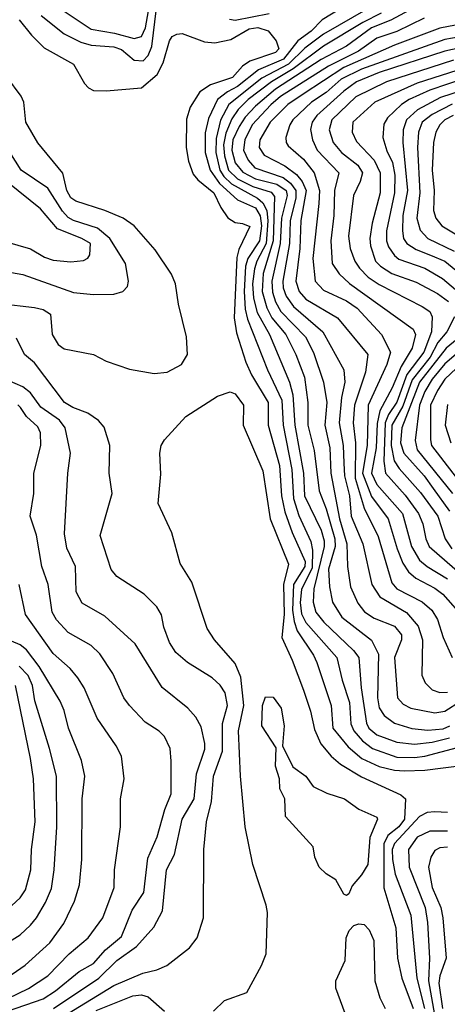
# Model space of a CAD drawing. Extents: x 501367 to 657802, y 482273 to 547541.
# Tile 128 of 256: x 544333 to 546024, y 516362 to 520261. Entities that reach past the tile are written whole.
import ezdxf

# ---------------------------------------------------------------- set-up
doc = ezdxf.new("R2010")
doc.units = 0

msp = doc.modelspace()

# ---------------------------------------------------------------- linework, layer by layer
at = {"layer": '0CON20XD'}
for points in [[(544508.7, 520295), (544615, 520223.4), (544708.2, 520208.2), (544785, 520186.6), (544815, 520194.7), (544830.6, 520229.4), (544853, 520357)], [(544418, 520278), (544509.1, 520205), (544575, 520172.1), (544615, 520160.3), (544705, 520154), (544735, 520142.9), (544785, 520100.2), (544821.5, 520098.5), (544840.9, 520119.1), (544855, 520154.5), (544873.4, 520306.6)], [(545603.5, 520305), (545529.9, 520260.1), (545486.1, 520215), (545432.7, 520177.3), (545375.9, 520104.1), (545277.9, 520062.1), (545195, 519996.3), (545154.8, 519975), (545115.6, 519944.4), (545079.6, 519870.4), (545067.1, 519812.9), (545066.1, 519735), (545085.9, 519665), (545122.8, 519612.8), (545195, 519547.4), (545265, 519516.2), (545284.3, 519484.3), (545288.9, 519445), (545281.8, 519385), (545235.3, 519315), (545226, 519285), (545220.5, 519185), (545224.9, 519114.9), (545234.5, 519074.5), (545312.7, 518875), (545369.5, 518755), (545375.4, 518655), (545409.7, 518479.7), (545415.8, 518365), (545437.2, 518297.2), (545484.1, 518194.1), (545490.9, 518160.9), (545489.2, 518090.8), (545447, 518005), (545442.8, 517952.8), (545448.2, 517908.2), (545465, 517874.4), (545587.7, 517735), (545608.7, 517645), (545637.6, 517557.6), (545643.2, 517473.2), (545654.5, 517445), (545689.4, 517405), (545728.4, 517375), (545825, 517341.2), (545895, 517338.9), (545935, 517344.1), (546193.5, 517413.5)], [(545711, 520305), (545535, 520204), (545461.2, 520148.8), (545395.7, 520085), (545291, 520029), (545159.5, 519925), (545126.9, 519863.1), (545109.5, 519790.5), (545108.7, 519735), (545124.4, 519665), (545140.2, 519640.2), (545171.2, 519611.2), (545273.7, 519553.7), (545295, 519536), (545310.5, 519505), (545314.6, 519465), (545307.6, 519375), (545270.4, 519305), (545261.3, 519275), (545254.2, 519215), (545257.9, 519157.9), (545271.8, 519101.8), (545321.2, 519015), (545399.8, 518825), (545413.9, 518775), (545421.5, 518655), (545454.9, 518465), (545459.1, 518375), (545525, 518239.3), (545537, 518197), (545536.7, 518175), (545496.6, 518006.6), (545493.1, 517955), (545504.4, 517915), (545535.6, 517875), (545652.9, 517762.9), (545674.8, 517735), (545683, 517615), (545704.5, 517475), (545713.8, 517455), (545745, 517429.5), (545825, 517400), (545895, 517392.4), (545965, 517399.8), (546033.5, 517416.5)], [(545891.4, 520308.6), (545800.9, 520259.1), (545725, 520229), (545625, 520156.7), (545525, 520103.3), (545345, 519985.3), (545265, 519919.1), (545224.6, 519875), (545201.6, 519838.4), (545176.5, 519785), (545171.8, 519745), (545185, 519694.3), (545215, 519657.3), (545265, 519631.4), (545349.9, 519610.1), (545387.5, 519585), (545390.6, 519565), (545368.7, 519475), (545363.7, 519375), (545329.6, 519225), (545332.5, 519182.5), (545345, 519143.1), (545366, 519105), (545464, 519005), (545495, 518942.7), (545535, 518825.7), (545547.3, 518745), (545540.3, 518655), (545559, 518565), (545564.1, 518465), (545598.4, 518285), (545626.8, 518185), (545629, 518095), (545641.9, 518015), (545670.2, 517950.2), (545696.3, 517916.3), (545735, 517891), (545815, 517860), (545843.5, 517825), (545843.1, 517805), (545815.2, 517734.8), (545827.7, 517575), (545849.9, 517549.9), (545880.6, 517535), (545975, 517515.9), (546015, 517522.2), (546077.1, 517562.9)], [(545763.1, 520286.9), (545689.7, 520250.3), (545535, 520156.8), (545414.2, 520065.8), (545328.3, 520015), (545236.5, 519945), (545197.6, 519905), (545172.1, 519867.9), (545148.8, 519811.2), (545139.6, 519765), (545142.3, 519722.3), (545158.6, 519665), (545195, 519631.4), (545255, 519600.5), (545328.1, 519578.1), (545341.2, 519561.2), (545335.5, 519385), (545295.6, 519255.6), (545292.3, 519185), (545309.9, 519119.9), (545330.3, 519080.3), (545385.2, 519015), (545425.2, 518935), (545459.3, 518845), (545472, 518745), (545472, 518655), (545497.7, 518555), (545517.7, 518395), (545545, 518324.6), (545579.4, 518205), (545580.7, 518175), (545554, 518085), (545558.9, 518015), (545570.7, 517955), (545606.7, 517895), (545724.5, 517804.5), (545751.9, 517748.1), (545748.4, 517575), (545755.4, 517535.4), (545775.1, 517505.1), (545815, 517475.2), (545884.6, 517454.6), (545947, 517447), (546007.7, 517452.3), (546035, 517464.1)], [(545162.5, 520262.5), (545185, 520259.3), (545320, 520285)], [(545933.3, 520266.6), (545825, 520214.9), (545745, 520187.3), (545673, 520137), (545555, 520077.3), (545365, 519957), (545326.3, 519923.7), (545252.4, 519845), (545223.4, 519785), (545218.6, 519745), (545236, 519705), (545262.3, 519675), (545375.6, 519635.6), (545404, 519614), (545424.9, 519585), (545424.9, 519555.1), (545403.3, 519465), (545400.3, 519375), (545373.1, 519225), (545375, 519198.6), (545386.3, 519166.3), (545415.5, 519125.5), (545532.2, 519025), (545614.4, 518874.4), (545619, 518825), (545605.6, 518764.4), (545596.8, 518665), (545612, 518575), (545614.6, 518505), (545618, 518455), (545637.6, 518375), (545643.5, 518295), (545690.7, 518185), (545725.7, 518025), (545757.6, 517975), (545863.4, 517913.4), (545909.1, 517859.1), (545926, 517805), (545924.1, 517665), (545937.2, 517635), (545965, 517606.8), (545995, 517596.5), (546025, 517598.3)], [(544331, 520261), (544379.5, 520199.5), (544429.5, 520149.5), (544545, 520084.4), (544588.5, 520008.5), (544605, 519990.9), (544625, 519981.2), (544675, 519979.6), (544815, 519991.5), (544876.2, 520043.8), (544900.2, 520089.8), (544925, 520176.7), (544935.6, 520194.4), (544955, 520204.2), (544975, 520205.8), (545063.2, 520173.2), (545105, 520170), (545167.9, 520182.1), (545240, 520225), (545275, 520229.9), (545316.3, 520216.3), (545347.3, 520177.3), (545357.5, 520145), (545345, 520130.5), (545242.7, 520097.3), (545213.6, 520076.4), (545175, 520031.6), (545087, 520003), (545044.8, 519975.2), (545006.7, 519915), (544993.1, 519866.9), (544991.2, 519755), (545000.6, 519700.6), (545019.6, 519649.6), (545036.9, 519626.9), (545100.4, 519575), (545127.9, 519517.9), (545156.7, 519476.7), (545185, 519458.2), (545214.3, 519454.3), (545242.5, 519442.5), (545199.1, 519350.9), (545191.1, 519318.9), (545180.7, 519080.7), (545190.7, 519020.7), (545227.4, 518905), (545250, 518855), (545315.2, 518745), (545315.5, 518655), (545360.9, 518495), (545368.9, 518375), (545382.1, 518312.1), (545410.1, 518230.1), (545462.1, 518115), (545460.7, 518095), (545415.7, 518024.3), (545412.3, 517922.3), (545417.9, 517877.9), (545430.3, 517840.3), (545494.8, 517745), (545508.7, 517715), (545564.3, 517545), (545572, 517455), (545631.7, 517381.7), (545685.9, 517335.9), (545755, 517303.9), (545815, 517289.1), (545855, 517286.7), (545935, 517288.8), (546091.7, 517308.3)], [(546085, 520244.6), (545995, 520227.7), (545815, 520160.4), (545615, 520071.3), (545454, 519966), (545393.1, 519925), (545323.7, 519855), (545282.6, 519785), (545279.5, 519755), (545300, 519725), (545381.9, 519681.9), (545427.7, 519647.7), (545449.8, 519619.8), (545465.4, 519585), (545445.4, 519465.4), (545441.4, 519355), (545425.4, 519225), (545438.5, 519185), (545465, 519154.4), (545590.2, 519080.2), (545709.7, 518935), (545700.6, 518865), (545657.1, 518735), (545652.3, 518665), (545661.5, 518585), (545659.6, 518445), (545695, 518326.1), (545750.8, 518215), (545805, 518030.4), (545825, 518007.7), (545925.1, 517955.1), (545963.3, 517923.3), (545985.8, 517885.8), (546007.5, 517815), (546043.9, 517735)], [(544255, 519136.9), (544391.9, 519121.9), (544425, 519113.6), (544454.3, 519095), (544461.5, 519015), (544484.7, 518974.7), (544508.1, 518958.1), (544625, 518935.4), (544675, 518908.6), (544767.6, 518877.6), (544865, 518860.5), (544916.7, 518865), (544972.5, 518895), (544996.5, 518935), (544993.1, 519005), (544960.9, 519135), (544948.5, 519215), (544933.4, 519253.4), (544869.1, 519349.1), (544785.3, 519445.3), (544742.5, 519475), (544670, 519505), (544555, 519541.8), (544535, 519555.9), (544518.7, 519585), (544503.8, 519653.8), (544405, 519772.9), (544357.1, 519855), (544349.1, 519935), (544338.3, 519958.3), (544167.3, 520187.3)], [(546105, 520198.9), (546015, 520183), (545684.8, 520065), (545605, 520025.1), (545545, 519973.3), (545487.6, 519935), (545413.9, 519865), (545401.1, 519845), (545385.3, 519795), (545386.8, 519775), (545395, 519761.5), (545455, 519708.8), (545498, 519655), (545518.8, 519585), (545516.4, 519533.6), (545492, 519315), (545501, 519225), (545535, 519189.4), (545625, 519148), (545668.3, 519118.3), (545764.5, 519014.5), (545799.3, 518945), (545785.6, 518895), (545711.5, 518735), (545706.7, 518575), (545689, 518465), (545725, 518372.6), (545790.5, 518285), (545825.8, 518165), (545848.7, 518108.7), (545870.7, 518075), (545899.2, 518049.2), (545975, 518009.4), (546006.3, 517986.3), (546095.5, 517885.5)], [(546105, 520155.8), (546014.2, 520135.8), (545755, 520051.4), (545664.8, 520015), (545615, 519978), (545508.6, 519881.4), (545489.5, 519855), (545483.8, 519826.2), (545491.2, 519785), (545510, 519745), (545594.7, 519655), (545578.2, 519585), (545575.8, 519485), (545563, 519385), (545568.8, 519295), (545595.9, 519255), (545636.9, 519216.9), (545888.9, 519035), (545898, 519015), (545885, 518960.8), (545842.3, 518887.7), (545806.7, 518803.3), (545757.8, 518712.2), (545747.4, 518662.6), (545743.1, 518565), (545724.5, 518465), (545745, 518420.6), (545846.7, 518305), (545882.8, 518175), (545915, 518121.1), (545944.7, 518095), (546025, 518046.4)], [(546048.9, 520101.1), (545783.9, 520015), (545662.2, 519955), (545567.5, 519865), (545557.2, 519825), (545572.3, 519775), (545605.2, 519735), (545670.4, 519685), (545689, 519655), (545680, 519620), (545653.7, 519565), (545633.7, 519403.7), (545639.6, 519355), (545658, 519305), (545676.7, 519276.7), (545711.7, 519241.7), (545755, 519212.5), (545925, 519124.8), (545954.6, 519105), (545964.2, 519084.2), (545961.7, 519025), (545931.8, 518945), (545863.7, 518856.3), (545825, 518746), (545792.1, 518697.9), (545777.9, 518665), (545772.8, 518512.8), (545779.8, 518465), (545858.1, 518378.1), (545910.3, 518305), (545927, 518265), (545938.9, 518205), (545953.2, 518175), (546085, 518059.7)], [(546095, 520070.4), (545905, 520009.3), (545737.2, 519935), (545650.3, 519855), (545648.1, 519815), (545665, 519778.2), (545735, 519704.8), (545759.4, 519655), (545758.6, 519575), (545727.1, 519455), (545717.6, 519395), (545720.8, 519365), (545740.2, 519305), (545760, 519285), (545805, 519256.1), (545901.6, 519221.6), (545985, 519176.2), (546029.1, 519145)], [(546095, 520028.9), (545955, 519981.4), (545873.1, 519945), (545843, 519925), (545787.2, 519872.8), (545772.6, 519847.4), (545769.6, 519795), (545785, 519742.1), (545807.9, 519695), (545816.6, 519645), (545815.7, 519575), (545784.3, 519425), (545783.9, 519385), (545791.6, 519361.6), (545815, 519326.8), (545832.9, 519312.9), (545935, 519276.6), (546005, 519235.6), (546108.8, 519148.8)], [(546165, 520006.6), (545996.9, 519953.1), (545906, 519904), (545862.5, 519865), (545849.2, 519825), (545848.5, 519775), (545866.3, 519585), (545848.6, 519485), (545846.8, 519425), (545851.7, 519395), (545864.2, 519374.2), (545901.2, 519351.2), (545958.4, 519328.4), (546015, 519304.2), (546095, 519239.3)], [(546043.5, 519926.5), (545965, 519886.2), (545924.8, 519855), (545910.2, 519815), (545906, 519755), (545915.4, 519575), (545903.9, 519475), (545917, 519427), (545947.3, 519395), (546051.4, 519345)], [(546047.7, 519882.3), (546014.8, 519865), (545995.2, 519845), (545979.6, 519815), (545969.7, 519775), (545964.8, 519665.2), (545973, 519585), (545970.2, 519505), (545978.5, 519475), (546002.5, 519445), (546095, 519389.3)], [(544232.2, 519272.2), (544345, 519252.4), (544545, 519180.7), (544625, 519172.3), (544705.3, 519174.7), (544741.2, 519185), (544758.6, 519205), (544763.1, 519225), (544751.8, 519295), (544689.4, 519395), (544640.3, 519435), (544545, 519465.5), (544525, 519477.2), (544502.2, 519502.2), (544443.6, 519593.6), (544338.6, 519665), (544265, 519782.9)], [(544275, 519383.2), (544375, 519353.6), (544430.6, 519320.6), (544465, 519308.5), (544535, 519302.5), (544585, 519307.5), (544602.7, 519317.3), (544609.7, 519330.3), (544612.7, 519375), (544578.5, 519395), (544482.6, 519432.6), (544415, 519512.2), (544285.7, 519615.7)], [(546052.8, 519085), (546022.1, 519025), (545987.4, 518982.6), (545956, 518924), (545885.4, 518835), (545849, 518731), (545804.6, 518655), (545802.2, 518575), (545814.1, 518514.1), (545833.6, 518483.6), (545918.7, 518388.7), (545987, 518295), (546015.4, 518205.4), (546042.3, 518165)], [(546098.4, 519025), (546019.6, 518960.4), (545914.3, 518825), (545844.8, 518645), (545839.6, 518585), (545852.4, 518545), (545933.3, 518455), (545967.8, 518405), (546033.6, 518315)], [(544505, 516313.9), (544705, 516436.6), (544819.2, 516485), (544875, 516498.5), (544914.7, 516515.3), (545004.2, 516585), (545035.4, 516624.6), (545059.5, 516705), (545061.5, 516975), (545071.3, 517085), (545091, 517165), (545100, 517265), (545134.5, 517365), (545135.5, 517474.5), (545155.3, 517545), (545145.2, 517595.2), (545126.1, 517626.1), (545094.5, 517655), (544996.9, 517715), (544950, 517755), (544925.3, 517795.3), (544902.3, 517855), (544893.8, 517903.8), (544875, 517935.8), (544825, 517985.6), (544716.5, 518056.5), (544694.2, 518084.3), (544651.3, 518218.7), (544698.2, 518385), (544686.9, 518465), (544689.5, 518575), (544667, 518647), (544643.9, 518673.9), (544602.6, 518702.6), (544543.1, 518725), (544510.5, 518745), (544391.7, 518901.7), (544351.9, 518935), (544319.5, 518999.5)], [(546105, 518975.6), (546015, 518898.2), (545965, 518838.1), (545935, 518788.5), (545914.2, 518734.2), (545896.6, 518595), (545905, 518557.2), (546044.4, 518384.4)], [(546105, 518923.1), (546015, 518838), (545985, 518792.3), (545958.4, 518735), (545957.7, 518597.7), (545962.3, 518575), (546095, 518401.7)], [(544466.7, 516345), (544645.7, 516465), (544717.5, 516535), (544795, 516591.2), (544863.2, 516666.8), (544897.4, 516732.6), (544913.5, 516895), (544944.5, 516955.5), (544976, 517095), (545022.8, 517175), (545032.1, 517275), (545065, 517372.5), (545065.2, 517395), (545050.1, 517460.1), (545029.6, 517499.6), (544998.1, 517535), (544896.2, 517616.2), (544789, 517789), (544669.2, 517899.2), (544580.4, 517950.4), (544555.9, 517995), (544553.9, 518095), (544518.9, 518168.9), (544509.8, 518225), (544522.9, 518465), (544533.1, 518545), (544512.5, 518645), (544490, 518675), (544416.8, 518726.8), (544375, 518783.9), (544345, 518806.7), (544285, 518834.1)], [(545100, 516335), (545142.4, 516377.6), (545231.2, 516408.8), (545289.2, 516515), (545307.9, 516562.1), (545312.9, 516725), (545308.1, 516755), (545255.5, 516915), (545225.3, 517065.3), (545206.1, 517265), (545198.7, 517445), (545219.6, 517545), (545207.8, 517657.8), (545185, 517711.5), (545102.9, 517805), (545075, 517850), (545013.3, 518033.3), (544966.9, 518106.9), (544935, 518228.8), (544880, 518345), (544891.7, 518461.7), (544887.7, 518545), (544892.1, 518575), (544905, 518597.1), (544989.8, 518690.2), (545115, 518770.8), (545165, 518786.9), (545185, 518778.9), (545218.5, 518735), (545216.2, 518655), (545294.3, 518475), (545324.2, 518284.2), (545395.7, 518105), (545376.9, 518025), (545379.3, 517905), (545369.6, 517815), (545411.1, 517725), (545455.5, 517605.5), (545483.3, 517523.3), (545499.6, 517449.6), (545523.4, 517393.4), (545565, 517344.1), (545602.4, 517312.4), (545685, 517262.7), (545841, 517191), (545858.5, 517175), (545854.7, 517095), (545832.5, 517065), (545789.3, 517030.7), (545773.1, 516996.9), (545773.3, 516823.3), (545820.4, 516665), (545826.9, 516545), (545844.2, 516465), (545889.2, 516345)], [(544035, 516248.7), (544425, 516383.6), (544475, 516414.8), (544568.1, 516491.9), (544625, 516523.3), (544672.3, 516577.7), (544735, 516630), (544778.1, 516735), (544823.4, 516805), (544839.8, 516940.2), (544876.2, 517025), (544906.8, 517133.2), (544931.5, 517195), (544931.5, 517325), (544928.5, 517375), (544905, 517422.5), (544885, 517442.9), (544828.9, 517478.9), (544767.5, 517545), (544745, 517576), (544701.3, 517671.3), (544649.7, 517749.7), (544615, 517782.3), (544525, 517834.7), (544478.2, 517885), (544460.8, 517915), (544445.9, 518025), (544420.9, 518095), (544399.1, 518219.1), (544373.8, 518295), (544389.1, 518385), (544389.2, 518465), (544416.9, 518575), (544415.4, 518625), (544405, 518648.1), (544359.4, 518689.4), (544336, 518725), (544325, 518735.9)], [(546025, 518736.7), (546016.4, 518655), (546038.8, 518585)], [(544285.4, 516385), (544367.5, 516425), (544444, 516475), (544527.8, 516562.2), (544603.2, 516625), (544662, 516705), (544706, 516825), (544707.7, 516895), (544731.2, 517065), (544732.1, 517175), (544746.2, 517255), (544735.4, 517345), (544714.5, 517385), (544638.8, 517495), (544588.4, 517615), (544563.3, 517655), (544531.8, 517691.8), (544465, 517751.5), (544355.6, 517905.6), (544330, 518025)], [(544265, 516455.3), (544355, 516516.5), (544451.3, 516605), (544507.5, 516682.5), (544549, 516771), (544568.7, 516835), (544578.8, 516935), (544580.5, 517175), (544590, 517265), (544577, 517327), (544525.3, 517455), (544508.4, 517525), (544492.5, 517562.5), (544409.9, 517699.9), (544359, 517765), (544335, 517785.7), (544275, 517810.8)], [(544265, 516593.1), (544335, 516637.3), (544375, 516675.3), (544399.4, 516705), (544434.2, 516765), (544459, 516821), (544469, 516895), (544479.8, 517065), (544478.4, 517265), (544451.2, 517375), (544393.1, 517563.1), (544383.2, 517625), (544366.3, 517663.7), (544330.9, 517700.9)], [(544285, 516736.8), (544335, 516783.8), (544356.3, 516815), (544377.3, 516895), (544379.8, 516975), (544393.3, 517085), (544387.6, 517255), (544376, 517335), (544316.5, 517625)], [(545625, 516792.5), (545615, 516797.5), (545583.3, 516855), (545545, 516878), (545518, 516905), (545500.8, 516945), (545493.3, 516985), (545384, 517105), (545381.2, 517175), (545362, 517215), (545360, 517255), (545344.3, 517305), (545347, 517377), (545291.1, 517465), (545293.5, 517545), (545305, 517580), (545335, 517578), (545366.7, 517535), (545378.6, 517465), (545372.5, 517385), (545412.9, 517302.9), (545465, 517265.8), (545494.3, 517224.3), (545547.9, 517197.9), (545617.5, 517175), (545674.3, 517134.3), (545745, 517103.3), (545748.6, 517095), (545717.6, 517022.4), (545710, 516915), (545685, 516874.2), (545648.3, 516831.7), (545635, 516800), (545625, 516792.5)], [(546025, 517120.9), (545975, 517124.3), (545945, 517121.6), (545915, 517106.1), (545815, 516998.7), (545806.7, 516975), (545808.1, 516935), (545817.5, 516877.6), (545879.8, 516715), (545903.8, 516465), (545934.1, 516345)], [(546025, 517047.6), (545955, 517047.6), (545905, 517024), (545870.2, 516975), (545873.8, 516905), (545937, 516745), (545946.3, 516686.3), (545953.7, 516545), (545949.3, 516455), (545977.5, 516297.5)], [(546025, 516984.3), (545995, 516981.1), (545975, 516970.4), (545959.4, 516945), (545949.8, 516905), (545964.5, 516825), (545999.2, 516745), (546007, 516705), (546019.2, 516545), (545994.6, 516475), (545991.2, 516445), (546005.5, 516345)], [(545620, 516325), (545583.6, 516426.4), (545584, 516455), (545620, 516535), (545624.4, 516625), (545635.8, 516654.2), (545655, 516674), (545675, 516680), (545695, 516678), (545715, 516656.2), (545734.3, 516615), (545737.8, 516455), (545757.9, 516387.9), (545778.8, 516345)], [(544635, 516337.3), (544780.8, 516395), (544815, 516398.8), (544841.4, 516391.4), (544905, 516334.6)]]:
    msp.add_lwpolyline(points, dxfattribs=at)

doc.saveas('drawing.dxf')
